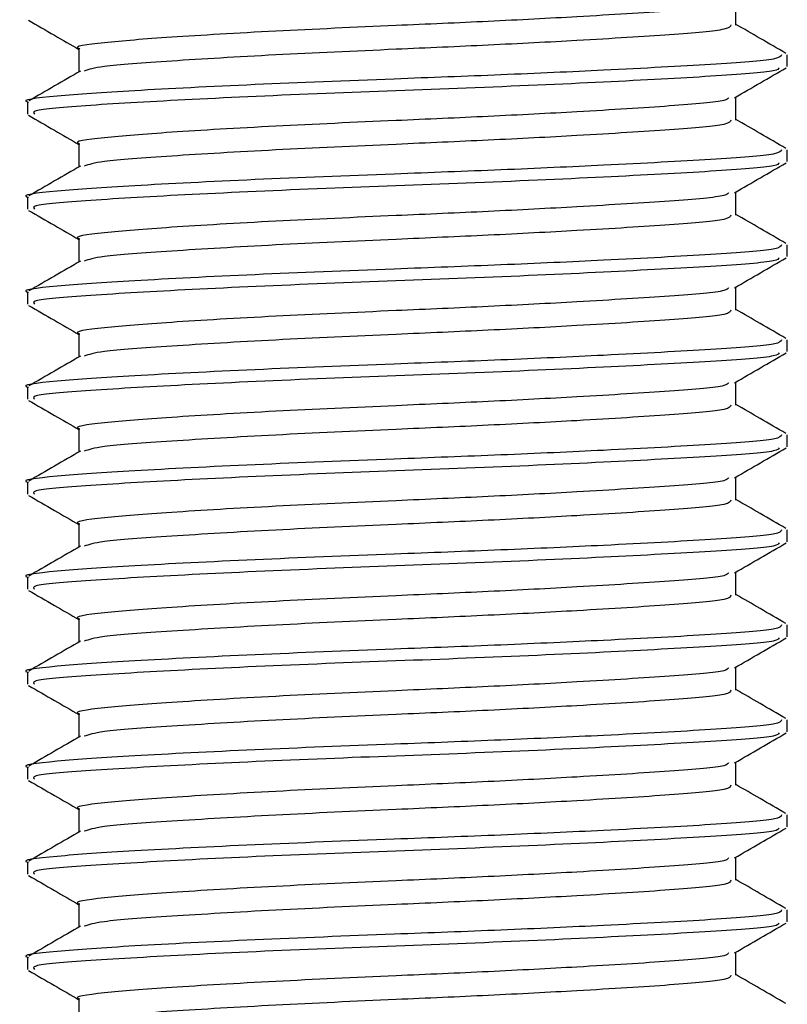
# Model space of a CAD drawing. Header units: millimetres. Extents: x 0 to 420, y 0 to 297.
# Tile 45 of 59: x 293.49 to 294.77, y 196.21 to 197.85. Entities that reach past the tile are written whole.
import ezdxf

# ---------------------------------------------------------------- set-up
doc = ezdxf.new("R2010")
doc.units = ezdxf.units.MM

msp = doc.modelspace()

# ---------------------------------------------------------------- linework, layer by layer
at = {"color": 7, "linetype": 'Continuous', "lineweight": 25}
for p, q in [((294.68148, 197.83754), (294.68148, 197.87594)), ((293.58809, 197.79802), (293.58809, 197.75955)), ((294.76704, 197.76838), (294.76704, 197.78814)), ((294.68148, 197.67947), (294.68148, 197.71788)), ((293.50253, 197.7091), (293.50253, 197.68931)), ((293.58809, 197.63996), (293.58809, 197.60148)), ((294.76704, 197.61032), (294.76704, 197.63008)), ((293.50253, 197.55104), (293.50253, 197.53124)), ((294.68148, 197.52141), (294.68148, 197.55982)), ((293.58809, 197.48189), (293.58809, 197.44342)), ((294.76704, 197.45226), (294.76704, 197.47201)), ((294.68148, 197.36335), (294.68148, 197.40175)), ((293.50253, 197.39298), (293.50253, 197.37318)), ((293.58809, 197.32383), (293.58809, 197.28536)), ((294.76704, 197.29419), (294.76704, 197.31395)), ((294.68148, 197.20528), (294.68148, 197.24369)), ((293.50253, 197.23491), (293.50253, 197.21512)), ((293.58809, 197.16577), (293.58809, 197.12729)), ((294.76704, 197.13613), (294.76704, 197.15589)), ((293.50253, 197.07685), (293.50253, 197.05705)), ((294.68148, 197.04722), (294.68148, 197.08563)), ((293.58809, 197.0077), (293.58809, 196.96923)), ((294.76704, 196.97807), (294.76704, 196.99783)), ((294.68148, 196.88916), (294.68148, 196.92756)), ((293.50253, 196.91879), (293.50253, 196.89899)), ((293.58809, 196.84964), (293.58809, 196.81117)), ((294.76704, 196.82), (294.76704, 196.83976)), ((294.68148, 196.73109), (294.68148, 196.7695)), ((293.50253, 196.76072), (293.50253, 196.74093)), ((293.58809, 196.69158), (293.58809, 196.65311)), ((294.76704, 196.66194), (294.76704, 196.6817)), ((293.50253, 196.60266), (293.50253, 196.58287)), ((294.68148, 196.57303), (294.68148, 196.61144)), ((293.58809, 196.53351), (293.58809, 196.49504)), ((294.76704, 196.50388), (294.76704, 196.52364)), ((294.68148, 196.41497), (294.68148, 196.45337)), ((293.50253, 196.4446), (293.50253, 196.4248)), ((293.58809, 196.37545), (293.58809, 196.33698)), ((294.76704, 196.34582), (294.76704, 196.36557)), ((294.68148, 196.2569), (294.68148, 196.29531)), ((293.50253, 196.28653), (293.50253, 196.26674)), ((293.58809, 196.21739), (293.58809, 196.17892))]:
    msp.add_line(p, q, dxfattribs=at)
for points, knots in [([(294.66913, 197.87472), (294.66829, 197.87308), (294.66574, 197.86814), (294.57796, 197.86099), (294.43629, 197.852), (294.27281, 197.84344), (294.09858, 197.83589), (293.90901, 197.82738), (293.73333, 197.81696), (293.62357, 197.80825), (293.57587, 197.80158), (293.58909, 197.79814), (293.58959, 197.79801)], [0, 0, 0, 0, 0.0604721, 0.1826262, 0.3078502, 0.4041125, 0.4971134, 0.6207, 0.7477276, 0.8698493, 0.9951194, 1, 1, 1, 1]), ([(293.50438, 197.84538), (293.5187, 197.83709), (293.5466, 197.82094), (293.5745, 197.80478), (293.58809, 197.79691)], [0, 0, 0, 0, 0.5130376, 1, 1, 1, 1]), ([(294.67301, 197.83755), (294.67246, 197.83511), (294.67117, 197.82935), (294.57888, 197.82146), (294.43611, 197.81249), (294.27282, 197.80393), (294.09873, 197.79637), (293.9082, 197.78786), (293.7364, 197.77743), (293.62107, 197.76935), (293.60442, 197.76351), (293.59695, 197.76089)], [0, 0, 0, 0, 0.0900083, 0.2123263, 0.3377184, 0.4341099, 0.5272356, 0.6509881, 0.7781862, 0.9004719, 1, 1, 1, 1]), ([(294.76482, 197.79032), (294.75051, 197.79861), (294.72272, 197.81469), (294.69495, 197.83078), (294.68148, 197.83858)], [0, 0, 0, 0, 0.5152084, 1, 1, 1, 1]), ([(294.7572, 197.78814), (294.75656, 197.78571), (294.75506, 197.77995), (294.64838, 197.77207), (294.48325, 197.76309), (294.29446, 197.75453), (294.0929, 197.74698), (293.87369, 197.73847), (293.6705, 197.72804), (293.54357, 197.71934), (293.4884, 197.71267), (293.5037, 197.70923), (293.50427, 197.7091)], [0, 0, 0, 0, 0.0871164, 0.2058056, 0.3274743, 0.4210023, 0.5113649, 0.6314445, 0.7548636, 0.8735215, 0.995235, 1, 1, 1, 1]), ([(294.75329, 197.76633), (294.75233, 197.7646), (294.74956, 197.75956), (294.64743, 197.75232), (294.46914, 197.74254), (294.23789, 197.73233), (293.99338, 197.72376), (293.76763, 197.71358), (293.59927, 197.70376), (293.50749, 197.6964), (293.51246, 197.6912), (293.51427, 197.68931)], [0, 0, 0, 0, 0.06376, 0.1855377, 0.3103724, 0.436457, 0.5577025, 0.6837036, 0.8086745, 0.9303586, 1, 1, 1, 1]), ([(294.67932, 197.71663), (294.69363, 197.72491), (294.72225, 197.74149), (294.75087, 197.75806), (294.76519, 197.76635)], [0, 0, 0, 0, 0.4998993, 1, 1, 1, 1]), ([(293.59061, 197.76101), (293.5763, 197.75272), (293.54769, 197.73614), (293.51907, 197.71958), (293.50475, 197.71129)], [0, 0, 0, 0, 0.4999039, 1, 1, 1, 1]), ([(294.66913, 197.71666), (294.66829, 197.71502), (294.66574, 197.71008), (294.57796, 197.70293), (294.43629, 197.69394), (294.27281, 197.68538), (294.09858, 197.67783), (293.90901, 197.66932), (293.73333, 197.65889), (293.62357, 197.65018), (293.57587, 197.64351), (293.58909, 197.64008), (293.58959, 197.63995)], [0, 0, 0, 0, 0.0604721, 0.1826262, 0.3078502, 0.4041125, 0.4971134, 0.6207, 0.7477276, 0.8698493, 0.9951194, 1, 1, 1, 1]), ([(293.50438, 197.68732), (293.5187, 197.67903), (293.5466, 197.66288), (293.5745, 197.64672), (293.58809, 197.63885)], [0, 0, 0, 0, 0.5130376, 1, 1, 1, 1]), ([(294.67301, 197.67949), (294.67246, 197.67705), (294.67117, 197.67129), (294.57888, 197.6634), (294.43611, 197.65443), (294.27282, 197.64587), (294.09873, 197.63831), (293.9082, 197.6298), (293.7364, 197.61937), (293.62107, 197.61129), (293.60442, 197.60545), (293.59695, 197.60283)], [0, 0, 0, 0, 0.0900083, 0.2123263, 0.3377184, 0.4341099, 0.5272356, 0.6509881, 0.7781862, 0.9004719, 1, 1, 1, 1]), ([(294.76482, 197.63226), (294.75051, 197.64055), (294.72272, 197.65663), (294.69495, 197.67272), (294.68148, 197.68052)], [0, 0, 0, 0, 0.5152084, 1, 1, 1, 1]), ([(294.7572, 197.63008), (294.75656, 197.62764), (294.75506, 197.62189), (294.64838, 197.61401), (294.48325, 197.60503), (294.29446, 197.59647), (294.0929, 197.58892), (293.87369, 197.5804), (293.6705, 197.56998), (293.54357, 197.56127), (293.4884, 197.5546), (293.5037, 197.55117), (293.50427, 197.55104)], [0, 0, 0, 0, 0.0871164, 0.2058056, 0.3274743, 0.4210023, 0.5113649, 0.6314445, 0.7548636, 0.8735215, 0.995235, 1, 1, 1, 1]), ([(293.59061, 197.60294), (293.5763, 197.59466), (293.54769, 197.57808), (293.51907, 197.56151), (293.50475, 197.55323)], [0, 0, 0, 0, 0.4999039, 1, 1, 1, 1]), ([(294.75329, 197.60827), (294.75233, 197.60654), (294.74956, 197.6015), (294.64743, 197.59426), (294.46914, 197.58448), (294.23789, 197.57427), (293.99338, 197.5657), (293.76763, 197.55552), (293.59927, 197.54569), (293.50749, 197.53834), (293.51246, 197.53314), (293.51427, 197.53124)], [0, 0, 0, 0, 0.06376, 0.1855377, 0.3103724, 0.436457, 0.5577025, 0.6837036, 0.8086745, 0.9303586, 1, 1, 1, 1]), ([(294.67932, 197.55856), (294.69363, 197.56685), (294.72225, 197.58343), (294.75087, 197.6), (294.76519, 197.60829)], [0, 0, 0, 0, 0.4998993, 1, 1, 1, 1]), ([(294.66913, 197.55859), (294.66829, 197.55696), (294.66574, 197.55202), (294.57796, 197.54487), (294.43629, 197.53588), (294.27281, 197.52732), (294.09858, 197.51976), (293.90901, 197.51125), (293.73333, 197.50083), (293.62357, 197.49212), (293.57587, 197.48545), (293.58909, 197.48202), (293.58959, 197.48189)], [0, 0, 0, 0, 0.06047214, 0.18262619, 0.30785017, 0.40411251, 0.49711336, 0.62069998, 0.74772757, 0.86984932, 0.99511941, 1, 1, 1, 1]), ([(293.50438, 197.52926), (293.5187, 197.52097), (293.5466, 197.50482), (293.5745, 197.48866), (293.58809, 197.48079)], [0, 0, 0, 0, 0.5130376, 1, 1, 1, 1]), ([(294.67301, 197.52143), (294.67246, 197.51899), (294.67117, 197.51323), (294.57888, 197.50534), (294.43611, 197.49636), (294.27282, 197.4878), (294.09873, 197.48025), (293.9082, 197.47174), (293.7364, 197.46131), (293.62107, 197.45323), (293.60442, 197.44739), (293.59695, 197.44477)], [0, 0, 0, 0, 0.0900083, 0.2123263, 0.3377184, 0.4341099, 0.5272356, 0.6509881, 0.7781862, 0.9004719, 1, 1, 1, 1]), ([(294.76482, 197.4742), (294.75051, 197.48248), (294.72272, 197.49856), (294.69495, 197.51465), (294.68148, 197.52245)], [0, 0, 0, 0, 0.5152084, 1, 1, 1, 1]), ([(294.7572, 197.47201), (294.75656, 197.46958), (294.75506, 197.46383), (294.64838, 197.45594), (294.48325, 197.44697), (294.29446, 197.43841), (294.0929, 197.43085), (293.87369, 197.42234), (293.6705, 197.41192), (293.54357, 197.40321), (293.4884, 197.39654), (293.5037, 197.3931), (293.50427, 197.39298)], [0, 0, 0, 0, 0.0871164, 0.2058056, 0.3274743, 0.4210023, 0.5113649, 0.6314445, 0.7548636, 0.8735215, 0.995235, 1, 1, 1, 1]), ([(294.75329, 197.4502), (294.75233, 197.44847), (294.74956, 197.44344), (294.64743, 197.4362), (294.46914, 197.42642), (294.23789, 197.4162), (293.99338, 197.40764), (293.76763, 197.39745), (293.59927, 197.38763), (293.50749, 197.38027), (293.51246, 197.37507), (293.51427, 197.37318)], [0, 0, 0, 0, 0.06376, 0.1855377, 0.3103724, 0.436457, 0.5577025, 0.6837036, 0.8086745, 0.9303586, 1, 1, 1, 1]), ([(294.67932, 197.4005), (294.69363, 197.40879), (294.72225, 197.42537), (294.75087, 197.44194), (294.76519, 197.45022)], [0, 0, 0, 0, 0.4998993, 1, 1, 1, 1]), ([(293.59061, 197.44488), (293.5763, 197.43659), (293.54769, 197.42002), (293.51907, 197.40345), (293.50475, 197.39517)], [0, 0, 0, 0, 0.4999039, 1, 1, 1, 1]), ([(294.66913, 197.40053), (294.66829, 197.39889), (294.66574, 197.39395), (294.57796, 197.3868), (294.43629, 197.37781), (294.27281, 197.36926), (294.09858, 197.3617), (293.90901, 197.35319), (293.73333, 197.34277), (293.62357, 197.33406), (293.57587, 197.32739), (293.58909, 197.32395), (293.58959, 197.32382)], [0, 0, 0, 0, 0.0604721, 0.1826262, 0.3078502, 0.4041125, 0.4971134, 0.6207, 0.7477276, 0.8698493, 0.9951194, 1, 1, 1, 1]), ([(293.50438, 197.37119), (293.5187, 197.36291), (293.5466, 197.34675), (293.5745, 197.33059), (293.58809, 197.32272)], [0, 0, 0, 0, 0.5130376, 1, 1, 1, 1]), ([(294.67301, 197.36336), (294.67246, 197.36092), (294.67117, 197.35516), (294.57888, 197.34727), (294.43611, 197.3383), (294.27282, 197.32974), (294.09873, 197.32218), (293.9082, 197.31367), (293.7364, 197.30324), (293.62107, 197.29516), (293.60442, 197.28932), (293.59695, 197.2867)], [0, 0, 0, 0, 0.0900083, 0.2123263, 0.3377184, 0.4341099, 0.5272356, 0.6509881, 0.7781862, 0.9004719, 1, 1, 1, 1]), ([(294.76482, 197.31613), (294.75051, 197.32442), (294.72272, 197.3405), (294.69495, 197.35659), (294.68148, 197.36439)], [0, 0, 0, 0, 0.5152084, 1, 1, 1, 1]), ([(294.7572, 197.31395), (294.75656, 197.31152), (294.75506, 197.30576), (294.64838, 197.29788), (294.48325, 197.2889), (294.29446, 197.28034), (294.0929, 197.27279), (293.87369, 197.26428), (293.6705, 197.25386), (293.54357, 197.24515), (293.4884, 197.23848), (293.5037, 197.23504), (293.50427, 197.23491)], [0, 0, 0, 0, 0.0871164, 0.2058056, 0.3274743, 0.4210023, 0.5113649, 0.6314445, 0.7548636, 0.8735215, 0.995235, 1, 1, 1, 1]), ([(293.59061, 197.28682), (293.5763, 197.27853), (293.54769, 197.26195), (293.51907, 197.24539), (293.50475, 197.2371)], [0, 0, 0, 0, 0.4999039, 1, 1, 1, 1]), ([(294.75329, 197.29214), (294.75233, 197.29041), (294.74956, 197.28537), (294.64743, 197.27813), (294.46914, 197.26835), (294.23789, 197.25814), (293.99338, 197.24957), (293.76763, 197.23939), (293.59927, 197.22957), (293.50749, 197.22221), (293.51246, 197.21701), (293.51427, 197.21512)], [0, 0, 0, 0, 0.06376003, 0.18553766, 0.31037239, 0.43645702, 0.55770248, 0.68370362, 0.80867445, 0.93035859, 1, 1, 1, 1]), ([(294.67932, 197.24244), (294.69363, 197.25072), (294.72225, 197.2673), (294.75087, 197.28387), (294.76519, 197.29216)], [0, 0, 0, 0, 0.4998993, 1, 1, 1, 1]), ([(294.66913, 197.24247), (294.66829, 197.24083), (294.66574, 197.23589), (294.57796, 197.22874), (294.43629, 197.21975), (294.27281, 197.21119), (294.09858, 197.20364), (293.90901, 197.19513), (293.73333, 197.1847), (293.62357, 197.17599), (293.57587, 197.16932), (293.58909, 197.16589), (293.58959, 197.16576)], [0, 0, 0, 0, 0.0604721, 0.1826262, 0.3078502, 0.4041125, 0.4971134, 0.6207, 0.7477276, 0.8698493, 0.9951194, 1, 1, 1, 1]), ([(293.50438, 197.21313), (293.5187, 197.20484), (293.5466, 197.18869), (293.5745, 197.17253), (293.58809, 197.16466)], [0, 0, 0, 0, 0.5130376, 1, 1, 1, 1]), ([(294.67301, 197.2053), (294.67246, 197.20286), (294.67117, 197.1971), (294.57888, 197.18921), (294.43611, 197.18024), (294.27282, 197.17168), (294.09873, 197.16412), (293.9082, 197.15561), (293.7364, 197.14518), (293.62107, 197.1371), (293.60442, 197.13126), (293.59695, 197.12864)], [0, 0, 0, 0, 0.0900083, 0.2123263, 0.3377184, 0.4341099, 0.5272356, 0.6509881, 0.7781862, 0.9004719, 1, 1, 1, 1]), ([(294.76482, 197.15807), (294.75051, 197.16636), (294.72272, 197.18244), (294.69495, 197.19853), (294.68148, 197.20633)], [0, 0, 0, 0, 0.5152084, 1, 1, 1, 1]), ([(294.7572, 197.15589), (294.75656, 197.15345), (294.75506, 197.1477), (294.64838, 197.13982), (294.48325, 197.13084), (294.29446, 197.12228), (294.0929, 197.11473), (293.87369, 197.10622), (293.6705, 197.09579), (293.54357, 197.08708), (293.4884, 197.08041), (293.5037, 197.07698), (293.50427, 197.07685)], [0, 0, 0, 0, 0.0871164, 0.2058056, 0.3274743, 0.4210023, 0.5113649, 0.6314445, 0.7548636, 0.8735215, 0.995235, 1, 1, 1, 1]), ([(293.59061, 197.12875), (293.5763, 197.12047), (293.54769, 197.10389), (293.51907, 197.08732), (293.50475, 197.07904)], [0, 0, 0, 0, 0.4999039, 1, 1, 1, 1]), ([(294.75329, 197.13408), (294.75233, 197.13235), (294.74956, 197.12731), (294.64743, 197.12007), (294.46914, 197.11029), (294.23789, 197.10008), (293.99338, 197.09151), (293.76763, 197.08133), (293.59927, 197.0715), (293.50749, 197.06415), (293.51246, 197.05895), (293.51427, 197.05705)], [0, 0, 0, 0, 0.06376003, 0.18553766, 0.31037239, 0.43645702, 0.55770248, 0.68370362, 0.80867445, 0.93035859, 1, 1, 1, 1]), ([(294.67932, 197.08437), (294.69363, 197.09266), (294.72225, 197.10924), (294.75087, 197.12581), (294.76519, 197.1341)], [0, 0, 0, 0, 0.4998993, 1, 1, 1, 1]), ([(294.66913, 197.0844), (294.66829, 197.08277), (294.66574, 197.07783), (294.57796, 197.07068), (294.43629, 197.06169), (294.27281, 197.05313), (294.09858, 197.04557), (293.90901, 197.03706), (293.73333, 197.02664), (293.62357, 197.01793), (293.57587, 197.01126), (293.58909, 197.00783), (293.58959, 197.0077)], [0, 0, 0, 0, 0.0604721, 0.1826262, 0.3078502, 0.4041125, 0.4971134, 0.6207, 0.7477276, 0.8698493, 0.9951194, 1, 1, 1, 1]), ([(293.50438, 197.05507), (293.5187, 197.04678), (293.5466, 197.03063), (293.5745, 197.01447), (293.58809, 197.0066)], [0, 0, 0, 0, 0.51303762, 1, 1, 1, 1]), ([(294.67301, 197.04724), (294.67246, 197.0448), (294.67117, 197.03904), (294.57888, 197.03115), (294.43611, 197.02217), (294.27282, 197.01361), (294.09873, 197.00606), (293.9082, 196.99755), (293.7364, 196.98712), (293.62107, 196.97904), (293.60442, 196.9732), (293.59695, 196.97058)], [0, 0, 0, 0, 0.0900083, 0.2123263, 0.3377184, 0.4341099, 0.5272356, 0.6509881, 0.7781862, 0.9004719, 1, 1, 1, 1]), ([(294.76482, 197.00001), (294.75051, 197.00829), (294.72272, 197.02437), (294.69495, 197.04046), (294.68148, 197.04826)], [0, 0, 0, 0, 0.5152084, 1, 1, 1, 1]), ([(294.7572, 196.99783), (294.75656, 196.99539), (294.75506, 196.98964), (294.64838, 196.98175), (294.48325, 196.97278), (294.29446, 196.96422), (294.0929, 196.95666), (293.87369, 196.94815), (293.6705, 196.93773), (293.54357, 196.92902), (293.4884, 196.92235), (293.5037, 196.91892), (293.50427, 196.91879)], [0, 0, 0, 0, 0.0871164, 0.2058056, 0.3274743, 0.4210023, 0.5113649, 0.6314445, 0.7548636, 0.8735215, 0.995235, 1, 1, 1, 1]), ([(294.75329, 196.97601), (294.75233, 196.97428), (294.74956, 196.96925), (294.64743, 196.96201), (294.46914, 196.95223), (294.23789, 196.94202), (293.99338, 196.93345), (293.76763, 196.92326), (293.59927, 196.91344), (293.50749, 196.90608), (293.51246, 196.90088), (293.51427, 196.89899)], [0, 0, 0, 0, 0.06376003, 0.18553766, 0.31037239, 0.43645702, 0.55770248, 0.68370362, 0.80867445, 0.93035859, 1, 1, 1, 1]), ([(294.67932, 196.92631), (294.69363, 196.9346), (294.72225, 196.95118), (294.75087, 196.96775), (294.76519, 196.97603)], [0, 0, 0, 0, 0.4998993, 1, 1, 1, 1]), ([(293.59061, 196.97069), (293.5763, 196.9624), (293.54769, 196.94583), (293.51907, 196.92926), (293.50475, 196.92098)], [0, 0, 0, 0, 0.4999039, 1, 1, 1, 1]), ([(294.66913, 196.92634), (294.66829, 196.92471), (294.66574, 196.91977), (294.57796, 196.91261), (294.43629, 196.90362), (294.27281, 196.89507), (294.09858, 196.88751), (293.90901, 196.879), (293.73333, 196.86858), (293.62357, 196.85987), (293.57587, 196.8532), (293.58909, 196.84976), (293.58959, 196.84964)], [0, 0, 0, 0, 0.0604721, 0.1826262, 0.3078502, 0.4041125, 0.4971134, 0.6207, 0.7477276, 0.8698493, 0.9951194, 1, 1, 1, 1]), ([(293.50438, 196.897), (293.5187, 196.88872), (293.5466, 196.87256), (293.5745, 196.8564), (293.58809, 196.84853)], [0, 0, 0, 0, 0.5130376, 1, 1, 1, 1]), ([(294.67301, 196.88918), (294.67246, 196.88673), (294.67117, 196.88097), (294.57888, 196.87309), (294.43611, 196.86411), (294.27282, 196.85555), (294.09873, 196.848), (293.9082, 196.83949), (293.7364, 196.82905), (293.62107, 196.82098), (293.60442, 196.81514), (293.59695, 196.81252)], [0, 0, 0, 0, 0.0900083, 0.2123263, 0.3377184, 0.4341099, 0.5272356, 0.6509881, 0.7781862, 0.9004719, 1, 1, 1, 1]), ([(294.76482, 196.84195), (294.75051, 196.85023), (294.72272, 196.86631), (294.69495, 196.8824), (294.68148, 196.8902)], [0, 0, 0, 0, 0.5152084, 1, 1, 1, 1]), ([(294.7572, 196.83976), (294.75656, 196.83733), (294.75506, 196.83157), (294.64838, 196.82369), (294.48325, 196.81472), (294.29446, 196.80615), (294.0929, 196.7986), (293.87369, 196.79009), (293.6705, 196.77967), (293.54357, 196.77096), (293.4884, 196.76429), (293.5037, 196.76085), (293.50427, 196.76072)], [0, 0, 0, 0, 0.0871164, 0.2058056, 0.3274743, 0.4210023, 0.5113649, 0.6314445, 0.7548636, 0.8735215, 0.995235, 1, 1, 1, 1]), ([(293.59061, 196.81263), (293.5763, 196.80434), (293.54769, 196.78777), (293.51907, 196.7712), (293.50475, 196.76291)], [0, 0, 0, 0, 0.4999039, 1, 1, 1, 1]), ([(294.75329, 196.81795), (294.75233, 196.81622), (294.74956, 196.81118), (294.64743, 196.80394), (294.46914, 196.79416), (294.23789, 196.78395), (293.99338, 196.77538), (293.76763, 196.7652), (293.59927, 196.75538), (293.50749, 196.74802), (293.51246, 196.74282), (293.51427, 196.74093)], [0, 0, 0, 0, 0.06376, 0.1855377, 0.3103724, 0.436457, 0.5577025, 0.6837036, 0.8086745, 0.9303586, 1, 1, 1, 1]), ([(294.67932, 196.76825), (294.69363, 196.77654), (294.72225, 196.79311), (294.75087, 196.80968), (294.76519, 196.81797)], [0, 0, 0, 0, 0.4998993, 1, 1, 1, 1]), ([(294.66913, 196.76828), (294.66829, 196.76664), (294.66574, 196.7617), (294.57796, 196.75455), (294.43629, 196.74556), (294.27281, 196.737), (294.09858, 196.72945), (293.90901, 196.72094), (293.73333, 196.71051), (293.62357, 196.70181), (293.57587, 196.69513), (293.58909, 196.6917), (293.58959, 196.69157)], [0, 0, 0, 0, 0.0604721, 0.1826262, 0.3078502, 0.4041125, 0.4971134, 0.6207, 0.7477276, 0.8698493, 0.9951194, 1, 1, 1, 1]), ([(293.50438, 196.73894), (293.5187, 196.73065), (293.5466, 196.7145), (293.5745, 196.69834), (293.58809, 196.69047)], [0, 0, 0, 0, 0.51303762, 1, 1, 1, 1]), ([(294.67301, 196.73111), (294.67246, 196.72867), (294.67117, 196.72291), (294.57888, 196.71502), (294.43611, 196.70605), (294.27282, 196.69749), (294.09873, 196.68993), (293.9082, 196.68142), (293.7364, 196.67099), (293.62107, 196.66291), (293.60442, 196.65707), (293.59695, 196.65445)], [0, 0, 0, 0, 0.09000825, 0.21232628, 0.33771836, 0.43410992, 0.52723561, 0.65098812, 0.77818623, 0.90047192, 1, 1, 1, 1]), ([(294.76482, 196.68388), (294.75051, 196.69217), (294.72272, 196.70825), (294.69495, 196.72434), (294.68148, 196.73214)], [0, 0, 0, 0, 0.5152084, 1, 1, 1, 1]), ([(294.7572, 196.6817), (294.75656, 196.67926), (294.75506, 196.67351), (294.64838, 196.66563), (294.48325, 196.65665), (294.29446, 196.64809), (294.0929, 196.64054), (293.87369, 196.63203), (293.6705, 196.6216), (293.54357, 196.6129), (293.4884, 196.60622), (293.5037, 196.60279), (293.50427, 196.60266)], [0, 0, 0, 0, 0.08711637, 0.20580555, 0.3274743, 0.42100231, 0.51136489, 0.6314445, 0.75486364, 0.87352147, 0.99523498, 1, 1, 1, 1]), ([(293.59061, 196.65456), (293.5763, 196.64628), (293.54769, 196.6297), (293.51907, 196.61314), (293.50475, 196.60485)], [0, 0, 0, 0, 0.4999039, 1, 1, 1, 1]), ([(294.75329, 196.65989), (294.75233, 196.65816), (294.74956, 196.65312), (294.64743, 196.64588), (294.46914, 196.6361), (294.23789, 196.62589), (293.99338, 196.61732), (293.76763, 196.60714), (293.59927, 196.59731), (293.50749, 196.58996), (293.51246, 196.58476), (293.51427, 196.58287)], [0, 0, 0, 0, 0.06376003, 0.18553766, 0.31037239, 0.43645702, 0.55770248, 0.68370362, 0.80867445, 0.93035859, 1, 1, 1, 1]), ([(294.67932, 196.61018), (294.69363, 196.61847), (294.72225, 196.63505), (294.75087, 196.65162), (294.76519, 196.65991)], [0, 0, 0, 0, 0.4998993, 1, 1, 1, 1]), ([(294.66913, 196.61021), (294.66829, 196.60858), (294.66574, 196.60364), (294.57796, 196.59649), (294.43629, 196.5875), (294.27281, 196.57894), (294.09858, 196.57139), (293.90901, 196.56287), (293.73333, 196.55245), (293.62357, 196.54374), (293.57587, 196.53707), (293.58909, 196.53364), (293.58959, 196.53351)], [0, 0, 0, 0, 0.0604721, 0.1826262, 0.3078502, 0.4041125, 0.4971134, 0.6207, 0.7477276, 0.8698493, 0.9951194, 1, 1, 1, 1]), ([(293.50438, 196.58088), (293.5187, 196.57259), (293.5466, 196.55644), (293.5745, 196.54028), (293.58809, 196.53241)], [0, 0, 0, 0, 0.5130376, 1, 1, 1, 1]), ([(294.67301, 196.57305), (294.67246, 196.57061), (294.67117, 196.56485), (294.57888, 196.55696), (294.43611, 196.54798), (294.27282, 196.53942), (294.09873, 196.53187), (293.9082, 196.52336), (293.7364, 196.51293), (293.62107, 196.50485), (293.60442, 196.49901), (293.59695, 196.49639)], [0, 0, 0, 0, 0.09000825, 0.21232628, 0.33771836, 0.43410992, 0.52723561, 0.65098812, 0.77818623, 0.90047192, 1, 1, 1, 1]), ([(294.76482, 196.52582), (294.75051, 196.5341), (294.72272, 196.55018), (294.69495, 196.56627), (294.68148, 196.57407)], [0, 0, 0, 0, 0.5152084, 1, 1, 1, 1]), ([(294.7572, 196.52364), (294.75656, 196.5212), (294.75506, 196.51545), (294.64838, 196.50756), (294.48325, 196.49859), (294.29446, 196.49003), (294.0929, 196.48248), (293.87369, 196.47396), (293.6705, 196.46354), (293.54357, 196.45483), (293.4884, 196.44816), (293.5037, 196.44473), (293.50427, 196.4446)], [0, 0, 0, 0, 0.0871164, 0.2058056, 0.3274743, 0.4210023, 0.5113649, 0.6314445, 0.7548636, 0.8735215, 0.995235, 1, 1, 1, 1]), ([(294.75329, 196.50183), (294.75233, 196.50009), (294.74956, 196.49506), (294.64743, 196.48782), (294.46914, 196.47804), (294.23789, 196.46783), (293.99338, 196.45926), (293.76763, 196.44908), (293.59927, 196.43925), (293.50749, 196.43189), (293.51246, 196.42669), (293.51427, 196.4248)], [0, 0, 0, 0, 0.06376, 0.1855377, 0.3103724, 0.436457, 0.5577025, 0.6837036, 0.8086745, 0.9303586, 1, 1, 1, 1]), ([(294.67932, 196.45212), (294.69363, 196.46041), (294.72225, 196.47699), (294.75087, 196.49356), (294.76519, 196.50184)], [0, 0, 0, 0, 0.4998993, 1, 1, 1, 1]), ([(293.59061, 196.4965), (293.5763, 196.48821), (293.54769, 196.47164), (293.51907, 196.45507), (293.50475, 196.44679)], [0, 0, 0, 0, 0.4999039, 1, 1, 1, 1]), ([(294.66913, 196.45215), (294.66829, 196.45052), (294.66574, 196.44558), (294.57796, 196.43842), (294.43629, 196.42943), (294.27281, 196.42088), (294.09858, 196.41332), (293.90901, 196.40481), (293.73333, 196.39439), (293.62357, 196.38568), (293.57587, 196.37901), (293.58909, 196.37558), (293.58959, 196.37545)], [0, 0, 0, 0, 0.06047214, 0.18262619, 0.30785017, 0.40411251, 0.49711336, 0.62069998, 0.74772757, 0.86984932, 0.99511941, 1, 1, 1, 1]), ([(293.50438, 196.42281), (293.5187, 196.41453), (293.5466, 196.39838), (293.5745, 196.38221), (293.58809, 196.37434)], [0, 0, 0, 0, 0.5130376, 1, 1, 1, 1]), ([(294.67301, 196.41499), (294.67246, 196.41254), (294.67117, 196.40679), (294.57888, 196.3989), (294.43611, 196.38992), (294.27282, 196.38136), (294.09873, 196.37381), (293.9082, 196.3653), (293.7364, 196.35487), (293.62107, 196.34679), (293.60442, 196.34095), (293.59695, 196.33833)], [0, 0, 0, 0, 0.0900083, 0.2123263, 0.3377184, 0.4341099, 0.5272356, 0.6509881, 0.7781862, 0.9004719, 1, 1, 1, 1]), ([(294.76482, 196.36776), (294.75051, 196.37604), (294.72272, 196.39212), (294.69495, 196.40821), (294.68148, 196.41601)], [0, 0, 0, 0, 0.5152084, 1, 1, 1, 1]), ([(294.7572, 196.36557), (294.75656, 196.36314), (294.75506, 196.35738), (294.64838, 196.3495), (294.48325, 196.34053), (294.29446, 196.33197), (294.0929, 196.32441), (293.87369, 196.3159), (293.6705, 196.30548), (293.54357, 196.29677), (293.4884, 196.2901), (293.5037, 196.28666), (293.50427, 196.28653)], [0, 0, 0, 0, 0.0871164, 0.2058056, 0.3274743, 0.4210023, 0.5113649, 0.6314445, 0.7548636, 0.8735215, 0.995235, 1, 1, 1, 1]), ([(293.59061, 196.33844), (293.5763, 196.33015), (293.54769, 196.31358), (293.51907, 196.29701), (293.50475, 196.28872)], [0, 0, 0, 0, 0.4999039, 1, 1, 1, 1]), ([(294.75329, 196.34376), (294.75233, 196.34203), (294.74956, 196.33699), (294.64743, 196.32975), (294.46914, 196.31998), (294.23789, 196.30976), (293.99338, 196.30119), (293.76763, 196.29101), (293.59927, 196.28119), (293.50749, 196.27383), (293.51246, 196.26863), (293.51427, 196.26674)], [0, 0, 0, 0, 0.06376003, 0.18553766, 0.31037239, 0.43645702, 0.55770248, 0.68370362, 0.80867445, 0.93035859, 1, 1, 1, 1]), ([(294.67932, 196.29406), (294.69363, 196.30235), (294.72225, 196.31893), (294.75087, 196.3355), (294.76519, 196.34378)], [0, 0, 0, 0, 0.4998993, 1, 1, 1, 1]), ([(294.66913, 196.29409), (294.66829, 196.29245), (294.66574, 196.28751), (294.57796, 196.28036), (294.43629, 196.27137), (294.27281, 196.26281), (294.09858, 196.25526), (293.90901, 196.24675), (293.73333, 196.23632), (293.62357, 196.22762), (293.57587, 196.22095), (293.58909, 196.21751), (293.58959, 196.21738)], [0, 0, 0, 0, 0.0604721, 0.1826262, 0.3078502, 0.4041125, 0.4971134, 0.6207, 0.7477276, 0.8698493, 0.9951194, 1, 1, 1, 1]), ([(293.50438, 196.26475), (293.5187, 196.25646), (293.5466, 196.24031), (293.5745, 196.22415), (293.58809, 196.21628)], [0, 0, 0, 0, 0.5130376, 1, 1, 1, 1]), ([(294.67301, 196.25692), (294.67246, 196.25448), (294.67117, 196.24872), (294.57888, 196.24083), (294.43611, 196.23186), (294.27282, 196.2233), (294.09873, 196.21574), (293.9082, 196.20723), (293.7364, 196.1968), (293.62107, 196.18872), (293.60442, 196.18288), (293.59695, 196.18026)], [0, 0, 0, 0, 0.0900083, 0.2123263, 0.3377184, 0.4341099, 0.5272356, 0.6509881, 0.7781862, 0.9004719, 1, 1, 1, 1]), ([(294.76482, 196.20969), (294.75051, 196.21798), (294.72272, 196.23406), (294.69495, 196.25015), (294.68148, 196.25795)], [0, 0, 0, 0, 0.5152084, 1, 1, 1, 1])]:
    msp.add_open_spline(points, degree=3, knots=knots, dxfattribs=at)

doc.saveas('drawing.dxf')
